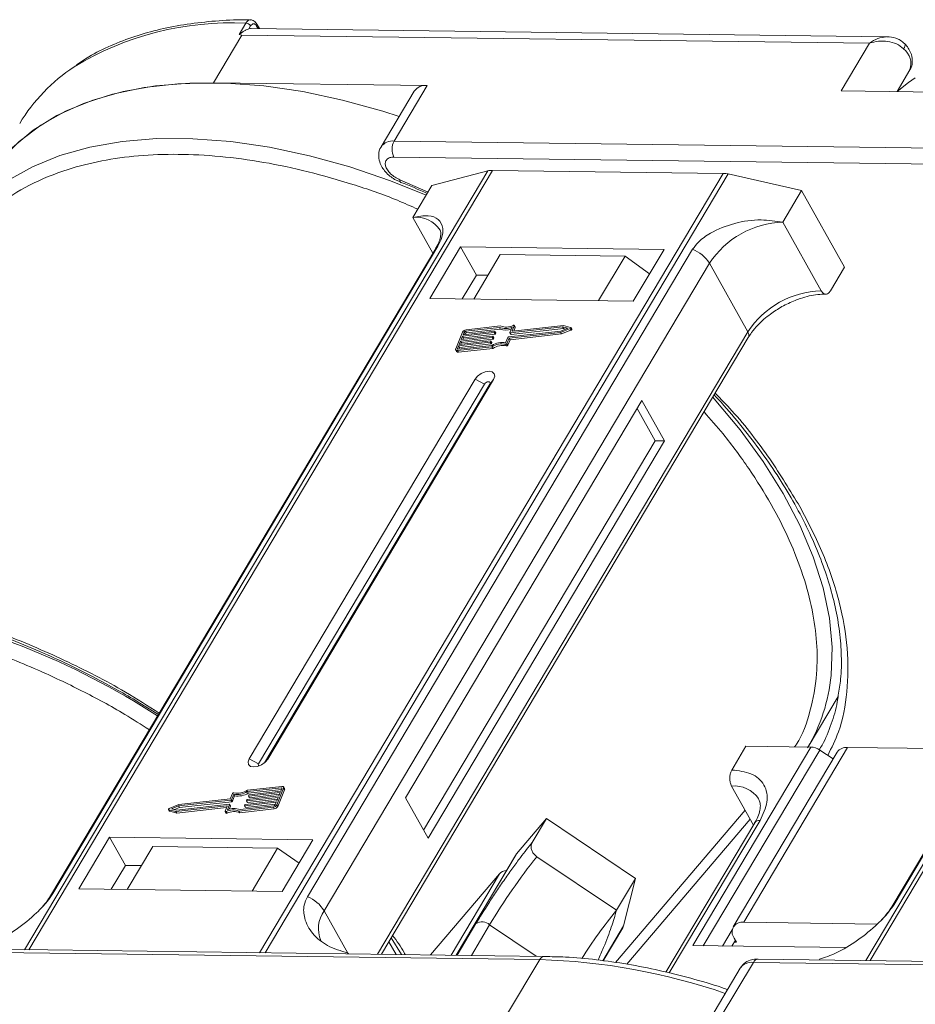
# Model space of a CAD drawing. Header units: millimetres. Extents: x -1190 to 891, y -97 to 1361.
# Tile 31 of 51: x 72 to 129, y 1212 to 1275. Entities that reach past the tile are written whole.
import ezdxf

# ---------------------------------------------------------------- set-up
doc = ezdxf.new("R2010")
doc.units = ezdxf.units.MM

msp = doc.modelspace()

# ---------------------------------------------------------------- linework, layer by layer
at = {"color": 7, "linetype": 'Continuous', "lineweight": 15}
for p, q in [((85.91, 1274.281), (86.34, 1275.003)), ((86.538, 1274.634), (86.649, 1274.82)), ((87.21, 1274.65), (87.046, 1274.942)), ((84.286, 1271.199), (86.095, 1274.241)), ((85.91, 1274.281), (86.095, 1274.241)), ((86.095, 1274.241), (126.141, 1273.725)), ((127.259, 1274.134), (86.69, 1274.656)), ((87.032, 1274.815), (87.124, 1274.651)), ((126.141, 1273.725), (124.332, 1270.683)), ((128.383, 1273.683), (128.373, 1273.694)), ((127.892, 1270.637), (128.716, 1272.022)), ((97.916, 1271.023), (84.286, 1271.199)), ((97.085, 1270.66), (94.974, 1267.111)), ((95.806, 1267.474), (97.916, 1271.023)), ((124.332, 1270.683), (137.962, 1270.508)), ((135.852, 1266.959), (95.806, 1267.474)), ((95.792, 1266.453), (135.838, 1265.937)), ((101.779, 1265.572), (72.222, 1215.878)), ((72.493, 1215.875), (102.072, 1265.605)), ((116.793, 1265.416), (87.215, 1215.685)), ((98.212, 1264.633), (101.779, 1265.572)), ((102.072, 1265.605), (116.793, 1265.416)), ((87.571, 1215.68), (117.128, 1265.375)), ((95.837, 1265.029), (96.214, 1264.866)), ((97.97, 1264.225), (96.172, 1265.012)), ((96.21, 1264.846), (96.206, 1264.848)), ((117.128, 1265.375), (121.806, 1264.329)), ((155.455, 1264.881), (125.899, 1215.187)), ((126.17, 1215.184), (155.748, 1264.914)), ((97.006, 1262.605), (98.212, 1264.633)), ((120.6, 1262.301), (121.806, 1264.329)), ((121.806, 1264.329), (124.546, 1259.44)), ((97.006, 1262.605), (98.281, 1260.33)), ((123.051, 1257.927), (120.6, 1262.301)), ((98.457, 1260.627), (73.881, 1219.305)), ((74.022, 1219.458), (98.599, 1260.78)), ((114.85, 1260.571), (90.273, 1219.249)), ((100.049, 1260.727), (98.089, 1257.431)), ((113.026, 1260.56), (100.049, 1260.727)), ((100.049, 1260.727), (101.059, 1258.925)), ((111.066, 1257.264), (113.026, 1260.56)), ((102.58, 1260.234), (100.891, 1257.395)), ((102.58, 1260.234), (110.543, 1260.132)), ((108.854, 1257.293), (110.543, 1260.132)), ((110.543, 1260.132), (112.102, 1259.006)), ((152.134, 1259.936), (127.557, 1218.614)), ((127.699, 1218.767), (152.276, 1260.089)), ((91.343, 1218.358), (115.92, 1259.679)), ((118.371, 1255.305), (115.92, 1259.679)), ((123.641, 1257.919), (124.546, 1259.44)), ((101.059, 1258.925), (100.154, 1257.405)), ((101.796, 1258.916), (101.059, 1258.925)), ((98.089, 1257.431), (111.066, 1257.264)), ((100.209, 1255.114), (102.219, 1255.341)), ((102.52, 1255.586), (100.355, 1255.341)), ((100.355, 1255.341), (100.413, 1255.238)), ((102.591, 1255.678), (100.392, 1255.429)), ((100.413, 1255.238), (102.578, 1255.483)), ((102.578, 1255.483), (102.52, 1255.586)), ((103.097, 1254.976), (106.438, 1255.354)), ((103.187, 1255.261), (103.328, 1255.602)), ((106.547, 1255.62), (103.206, 1255.242)), ((103.264, 1255.139), (106.604, 1255.517)), ((103.466, 1255.682), (103.335, 1255.362)), ((103.345, 1255.343), (103.335, 1255.362)), ((106.606, 1255.711), (103.353, 1255.343)), ((103.431, 1255.351), (103.524, 1255.579)), ((103.524, 1255.604), (103.466, 1255.706)), ((103.466, 1255.682), (103.524, 1255.579)), ((106.424, 1255.268), (107.03, 1255.509)), ((106.438, 1255.354), (106.884, 1255.531)), ((106.482, 1255.165), (107.088, 1255.406)), ((106.884, 1255.531), (106.547, 1255.62)), ((106.604, 1255.517), (106.547, 1255.62)), ((106.604, 1255.517), (106.75, 1255.478)), ((107.064, 1255.59), (106.606, 1255.711)), ((107.03, 1255.509), (107.088, 1255.406)), ((107.139, 1255.475), (107.081, 1255.578)), ((118.371, 1255.305), (94.749, 1215.588)), ((94.994, 1215.585), (118.402, 1254.943)), ((100.171, 1255.278), (99.735, 1254.217)), ((99.955, 1254.494), (101.965, 1254.722)), ((100.046, 1254.716), (99.955, 1254.494)), ((102.055, 1254.943), (100.046, 1254.716)), ((100.103, 1254.613), (100.046, 1254.716)), ((100.082, 1254.804), (102.092, 1255.031)), ((100.173, 1255.025), (100.082, 1254.804)), ((100.103, 1254.613), (102.113, 1254.84)), ((102.183, 1255.252), (100.173, 1255.025)), ((100.23, 1254.922), (100.173, 1255.025)), ((100.187, 1254.816), (100.23, 1254.922)), ((100.282, 1255.29), (100.209, 1255.114)), ((100.23, 1254.922), (102.24, 1255.149)), ((100.339, 1255.187), (100.282, 1255.29)), ((100.314, 1255.125), (100.339, 1255.187)), ((102.041, 1254.612), (101.983, 1254.715)), ((102.113, 1254.84), (102.055, 1254.943)), ((102.11, 1255.012), (102.092, 1254.968)), ((102.15, 1254.865), (102.092, 1254.968)), ((102.168, 1254.922), (102.11, 1255.025)), ((102.168, 1254.909), (102.11, 1255.012)), ((102.15, 1254.865), (102.168, 1254.909)), ((102.24, 1255.149), (102.183, 1255.252)), ((102.238, 1255.322), (102.219, 1255.278)), ((102.277, 1255.175), (102.219, 1255.278)), ((102.295, 1255.231), (102.238, 1255.334)), ((102.295, 1255.219), (102.238, 1255.322)), ((102.277, 1255.175), (102.295, 1255.219)), ((102.92, 1254.609), (103.06, 1254.951)), ((103.003, 1254.555), (103.144, 1254.897)), ((103.061, 1254.452), (103.202, 1254.794)), ((103.144, 1254.897), (106.424, 1255.268)), ((103.202, 1254.794), (103.144, 1254.897)), ((103.187, 1255.248), (103.245, 1255.145)), ((103.202, 1254.794), (106.482, 1255.165)), ((103.264, 1255.139), (103.206, 1255.242)), ((106.482, 1255.165), (106.424, 1255.268)), ((99.734, 1254.142), (99.792, 1254.039)), ((99.918, 1254.406), (99.846, 1254.229)), ((99.846, 1254.229), (99.867, 1254.191)), ((99.847, 1254.103), (102.046, 1254.351)), ((99.904, 1254), (99.847, 1254.103)), ((99.883, 1254.191), (102.047, 1254.436)), ((99.904, 1254), (102.103, 1254.249)), ((101.928, 1254.633), (99.918, 1254.406)), ((99.976, 1254.303), (99.918, 1254.406)), ((99.932, 1254.197), (99.976, 1254.303)), ((99.976, 1254.303), (101.986, 1254.53)), ((100.059, 1254.506), (100.103, 1254.613)), ((101.986, 1254.53), (101.928, 1254.633)), ((101.983, 1254.703), (101.965, 1254.659)), ((102.023, 1254.556), (101.965, 1254.659)), ((102.041, 1254.6), (101.983, 1254.703)), ((102.023, 1254.556), (102.041, 1254.6)), ((102.103, 1254.249), (102.046, 1254.351)), ((102.908, 1254.506), (102.965, 1254.403)), ((103.061, 1254.452), (103.003, 1254.555)), ((100.972, 1252.285), (86.558, 1228.049)), ((87.737, 1228.034), (102.152, 1252.27)), ((100.972, 1252.285), (101.567, 1251.971)), ((102.152, 1252.27), (101.903, 1251.967)), ((101.567, 1251.971), (87.152, 1227.735)), ((87.529, 1227.799), (101.903, 1251.967)), ((111.603, 1250.922), (96.525, 1225.571)), ((112.455, 1248.356), (111.302, 1250.415)), ((113.045, 1248.349), (111.603, 1250.922)), ((97.679, 1223.512), (112.455, 1248.356)), ((97.967, 1222.997), (113.045, 1248.349)), ((113.045, 1248.349), (112.455, 1248.356)), ((79.48, 1231.681), (80.762, 1230.875)), ((122.22, 1228.812), (124.13, 1232.023)), ((122.4, 1228.809), (114.862, 1216.134)), ((115.527, 1216.126), (122.957, 1228.618)), ((117.348, 1227.342), (118.253, 1228.863)), ((124.076, 1228.489), (117.442, 1217.334)), ((118.107, 1217.625), (124.741, 1228.779)), ((118.253, 1228.863), (122.4, 1228.809)), ((123.813, 1228.047), (122.957, 1228.618)), ((133.536, 1228.666), (124.741, 1228.779)), ((87.152, 1227.735), (86.558, 1228.049)), ((87.737, 1228.034), (87.584, 1227.847)), ((85.486, 1225.845), (85.346, 1225.503)), ((88.607, 1226.209), (86.442, 1225.964)), ((86.5, 1225.861), (86.442, 1225.964)), ((88.643, 1226.297), (86.444, 1226.049)), ((86.5, 1225.861), (88.615, 1226.1)), ((88.535, 1225.906), (86.525, 1225.678)), ((86.561, 1225.767), (88.571, 1225.994)), ((88.319, 1225.122), (88.755, 1226.183)), ((88.376, 1225.019), (88.813, 1226.08)), ((88.444, 1225.684), (88.535, 1225.906)), ((88.571, 1225.994), (88.644, 1226.171)), ((88.637, 1226.154), (88.607, 1226.209)), ((88.813, 1226.155), (88.755, 1226.258)), ((88.755, 1226.183), (88.813, 1226.08)), ((117.335, 1226.32), (118.729, 1223.832)), ((85.393, 1225.424), (82.052, 1225.046)), ((85.346, 1225.503), (82.066, 1225.132)), ((82.11, 1224.943), (85.45, 1225.321)), ((85.45, 1225.321), (85.393, 1225.424)), ((85.57, 1225.791), (85.429, 1225.449)), ((85.487, 1225.346), (85.429, 1225.449)), ((85.487, 1225.346), (85.628, 1225.688)), ((85.628, 1225.688), (85.57, 1225.791)), ((88.281, 1225.286), (86.271, 1225.059)), ((86.307, 1225.148), (88.317, 1225.375)), ((86.379, 1225.388), (86.397, 1225.432)), ((86.379, 1225.375), (86.437, 1225.272)), ((88.408, 1225.596), (86.398, 1225.369)), ((86.456, 1225.266), (86.398, 1225.369)), ((86.434, 1225.457), (88.444, 1225.684)), ((86.456, 1225.266), (88.361, 1225.481)), ((86.506, 1225.685), (86.564, 1225.582)), ((86.507, 1225.697), (86.525, 1225.741)), ((86.583, 1225.575), (86.525, 1225.678)), ((86.583, 1225.575), (88.488, 1225.791)), ((88.208, 1225.11), (88.281, 1225.286)), ((88.317, 1225.375), (88.408, 1225.596)), ((96.525, 1225.571), (97.967, 1222.997)), ((81.409, 1224.822), (81.466, 1224.719)), ((81.426, 1224.81), (81.884, 1224.689)), ((81.484, 1224.707), (81.426, 1224.81)), ((82.066, 1225.132), (81.459, 1224.891)), ((81.484, 1224.707), (81.942, 1224.587)), ((82.052, 1225.046), (81.606, 1224.869)), ((81.606, 1224.869), (81.943, 1224.78)), ((81.797, 1224.819), (82.11, 1224.943)), ((81.884, 1224.689), (85.136, 1225.057)), ((81.942, 1224.587), (81.884, 1224.689)), ((81.942, 1224.587), (85.117, 1224.946)), ((81.943, 1224.78), (85.284, 1225.158)), ((82.11, 1224.943), (82.052, 1225.046)), ((85.023, 1224.718), (85.155, 1225.038)), ((85.023, 1224.693), (85.081, 1224.591)), ((85.144, 1224.584), (85.086, 1224.687)), ((85.152, 1225.03), (85.136, 1225.057)), ((85.302, 1225.139), (85.162, 1224.797)), ((85.277, 1224.835), (85.36, 1225.036)), ((85.36, 1225.049), (85.302, 1225.152)), ((85.302, 1225.139), (85.36, 1225.036)), ((85.899, 1224.722), (88.098, 1224.971)), ((85.899, 1224.722), (85.957, 1224.619)), ((85.957, 1224.619), (88.156, 1224.868)), ((85.97, 1224.814), (88.134, 1225.059)), ((86.252, 1225.078), (86.27, 1225.122)), ((86.252, 1225.066), (86.31, 1224.963)), ((86.328, 1224.956), (86.271, 1225.059)), ((86.328, 1224.956), (88.233, 1225.172)), ((88.098, 1224.971), (88.156, 1224.868)), ((88.376, 1225.019), (88.319, 1225.122)), ((118.196, 1224.783), (109.929, 1215.06)), ((103.604, 1221.984), (105.522, 1224.24)), ((104.617, 1222.719), (105.522, 1224.24)), ((105.522, 1224.24), (111.195, 1220.416)), ((110.659, 1214.956), (118.521, 1224.202)), ((118.817, 1223.98), (113.147, 1214.446)), ((113.361, 1214.393), (119.15, 1224.126)), ((77.644, 1223.055), (75.684, 1219.76)), ((90.62, 1222.888), (77.644, 1223.055)), ((78.653, 1221.254), (77.644, 1223.055)), ((88.66, 1219.593), (90.62, 1222.888)), ((80.409, 1222.458), (78.78, 1219.72)), ((88.372, 1222.355), (80.409, 1222.458)), ((86.743, 1219.617), (88.372, 1222.355)), ((88.372, 1222.355), (89.74, 1221.408)), ((103.58, 1221.951), (99.757, 1215.524)), ((99.761, 1215.524), (103.604, 1221.984)), ((103.604, 1221.984), (103.58, 1221.951)), ((109.989, 1218.388), (104.913, 1221.809)), ((78.653, 1221.254), (77.748, 1219.733)), ((79.685, 1221.241), (78.653, 1221.254)), ((102.521, 1220.711), (98.128, 1215.545)), ((102.521, 1220.711), (99.438, 1215.528)), ((109.989, 1218.388), (111.195, 1220.416)), ((111.195, 1220.416), (110.44, 1217.398)), ((75.684, 1219.76), (88.66, 1219.593)), ((91.343, 1218.358), (92.857, 1215.656)), ((101.027, 1217.545), (99.825, 1215.523)), ((100.736, 1215.511), (101.897, 1217.463)), ((104.873, 1215.458), (101.897, 1217.463)), ((110.44, 1217.398), (109.119, 1215.176)), ((109.141, 1215.173), (110.386, 1217.265)), ((117.376, 1217.146), (116.76, 1216.11)), ((126.634, 1217.515), (118.107, 1217.625)), ((95.621, 1216.64), (96.266, 1215.569)), ((117.576, 1216.482), (117.35, 1216.102)), ((117.504, 1216.611), (117.648, 1216.354)), ((65.047, 1215.759), (105.093, 1215.243)), ((105.391, 1215.451), (65.345, 1215.967)), ((95.939, 1215.573), (95.466, 1216.38)), ((114.862, 1216.134), (124.575, 1216.009)), ((117.648, 1216.354), (117.501, 1216.356)), ((92.857, 1215.656), (92.831, 1215.613)), ((92.857, 1215.656), (92.882, 1215.612)), ((105.093, 1215.243), (102.982, 1211.694)), ((159.067, 1214.76), (119.021, 1215.276)), ((122.914, 1215.226), (122.94, 1215.269)), ((117.892, 1214.705), (116.002, 1211.527)), ((116.613, 1211.519), (118.724, 1215.068)), ((118.724, 1215.068), (158.77, 1214.552))]:
    msp.add_line(p, q, dxfattribs=at)
at = {"color": 7, "linetype": 'Continuous', "lineweight": 15, "flags": 128}
for points in [[(86.69, 1274.656), (86.638, 1274.654), (86.538, 1274.634)], [(128.314, 1273.357), (128.364, 1273.452), (128.394, 1273.538), (128.404, 1273.611), (128.392, 1273.667), (128.383, 1273.683)], [(84.286, 1271.199), (82.01, 1271.137), (79.855, 1270.894), (77.838, 1270.471), (75.975, 1269.872), (74.281, 1269.101), (72.77, 1268.164), (71.454, 1267.07), (70.696, 1266.264)], [(96.124, 1269.044), (95.09, 1269.376), (92.514, 1270.091), (89.973, 1270.632), (87.489, 1270.995), (85.081, 1271.178), (82.769, 1271.179), (80.571, 1270.997), (78.505, 1270.635), (76.588, 1270.095), (74.836, 1269.381), (73.261, 1268.5), (71.877, 1267.458), (70.696, 1266.264)], [(129.058, 1271.518), (128.626, 1271.216), (127.891, 1270.635)], [(97.855, 1264.032), (95.571, 1264.945), (92.979, 1265.827), (90.403, 1266.542), (87.862, 1267.083), (85.378, 1267.446), (82.97, 1267.629), (80.658, 1267.63), (78.46, 1267.448), (76.395, 1267.086), (74.478, 1266.546), (72.725, 1265.832), (71.15, 1264.951), (69.766, 1263.909), (68.585, 1262.715)], [(96.206, 1264.848), (96.204, 1264.849), (96.182, 1264.879), (96.171, 1264.934), (96.172, 1265.012)], [(98.457, 1260.627), (98.516, 1260.706), (98.599, 1260.78)], [(102.219, 1255.341), (102.224, 1255.341), (102.229, 1255.34), (102.233, 1255.339), (102.236, 1255.337), (102.238, 1255.334), (102.239, 1255.33), (102.239, 1255.326), (102.238, 1255.322)], [(103.335, 1255.362), (103.333, 1255.357), (103.333, 1255.353), (103.334, 1255.35), (103.336, 1255.347), (103.34, 1255.345), (103.343, 1255.343), (103.348, 1255.342), (103.353, 1255.343)], [(103.403, 1255.713), (103.418, 1255.718), (103.432, 1255.72), (103.445, 1255.719), (103.456, 1255.716), (103.464, 1255.71), (103.468, 1255.702), (103.469, 1255.692), (103.466, 1255.682)], [(107.064, 1255.59), (107.075, 1255.585), (107.082, 1255.577), (107.084, 1255.566), (107.081, 1255.553), (107.073, 1255.54), (107.062, 1255.528), (107.047, 1255.517), (107.03, 1255.509)], [(107.088, 1255.406), (107.105, 1255.414), (107.119, 1255.425), (107.131, 1255.437), (107.139, 1255.45), (107.141, 1255.463), (107.139, 1255.474), (107.139, 1255.475)], [(101.965, 1254.722), (101.97, 1254.722), (101.974, 1254.721), (101.978, 1254.72), (101.982, 1254.718), (101.984, 1254.715), (101.985, 1254.711), (101.984, 1254.707), (101.983, 1254.703)], [(102.092, 1255.031), (102.097, 1255.032), (102.102, 1255.031), (102.106, 1255.029), (102.109, 1255.027), (102.111, 1255.024), (102.112, 1255.021), (102.112, 1255.017), (102.11, 1255.012)], [(103.206, 1255.242), (103.201, 1255.241), (103.196, 1255.242), (103.192, 1255.244), (103.189, 1255.246), (103.187, 1255.249), (103.186, 1255.252), (103.186, 1255.256), (103.187, 1255.261)], [(99.847, 1254.103), (99.815, 1254.102), (99.787, 1254.106), (99.763, 1254.115), (99.745, 1254.128), (99.732, 1254.146), (99.726, 1254.167), (99.727, 1254.191), (99.735, 1254.217)], [(99.846, 1254.229), (99.843, 1254.221), (99.843, 1254.213), (99.845, 1254.206), (99.849, 1254.2), (99.855, 1254.195), (99.863, 1254.192), (99.872, 1254.191), (99.883, 1254.191)], [(102.152, 1252.27), (102.222, 1252.465), (102.192, 1252.631), (102.066, 1252.743), (101.864, 1252.785), (101.615, 1252.749), (101.358, 1252.642), (101.133, 1252.479), (100.972, 1252.285)], [(101.903, 1251.967), (101.923, 1252.022), (101.915, 1252.07), (101.879, 1252.102), (101.821, 1252.113), (101.75, 1252.103), (101.677, 1252.073), (101.613, 1252.026), (101.567, 1251.971)], [(123.681, 1233.376), (123.682, 1233.382), (123.745, 1235.171), (123.576, 1237.04), (123.176, 1238.972), (122.548, 1240.953), (121.697, 1242.967), (120.63, 1244.997), (119.355, 1247.027), (117.883, 1249.041), (116.226, 1251.023), (116.133, 1251.127)], [(86.558, 1228.049), (86.487, 1227.855), (86.517, 1227.689), (86.643, 1227.576), (86.846, 1227.535), (87.095, 1227.571), (87.351, 1227.678), (87.577, 1227.841), (87.737, 1228.034)], [(87.152, 1227.735), (87.132, 1227.68), (87.141, 1227.632), (87.177, 1227.6), (87.181, 1227.599)], [(88.644, 1226.171), (88.647, 1226.179), (88.647, 1226.187), (88.645, 1226.194), (88.641, 1226.2), (88.635, 1226.205), (88.627, 1226.208), (88.617, 1226.209), (88.607, 1226.209)], [(88.643, 1226.297), (88.675, 1226.298), (88.703, 1226.294), (88.726, 1226.285), (88.745, 1226.272), (88.757, 1226.254), (88.763, 1226.233), (88.762, 1226.209), (88.755, 1226.183)], [(86.398, 1225.369), (86.393, 1225.368), (86.388, 1225.369), (86.384, 1225.371), (86.381, 1225.373), (86.379, 1225.376), (86.378, 1225.379), (86.378, 1225.383), (86.379, 1225.388)], [(86.525, 1225.678), (86.52, 1225.678), (86.515, 1225.679), (86.511, 1225.68), (86.508, 1225.682), (86.506, 1225.685), (86.505, 1225.689), (86.505, 1225.693), (86.507, 1225.697)], [(81.426, 1224.81), (81.415, 1224.815), (81.408, 1224.823), (81.406, 1224.834), (81.409, 1224.847), (81.416, 1224.86), (81.428, 1224.872), (81.443, 1224.883), (81.459, 1224.891)], [(81.466, 1224.719), (81.472, 1224.712), (81.484, 1224.707)], [(85.086, 1224.687), (85.072, 1224.682), (85.058, 1224.68), (85.045, 1224.681), (85.034, 1224.684), (85.026, 1224.69), (85.022, 1224.698), (85.021, 1224.707), (85.023, 1224.718)], [(85.081, 1224.591), (85.084, 1224.587), (85.092, 1224.581), (85.102, 1224.578), (85.115, 1224.577), (85.129, 1224.579), (85.144, 1224.584)], [(85.155, 1225.038), (85.156, 1225.043), (85.156, 1225.047), (85.155, 1225.05), (85.153, 1225.053), (85.15, 1225.055), (85.146, 1225.057), (85.142, 1225.057), (85.136, 1225.057)], [(85.284, 1225.158), (85.289, 1225.158), (85.293, 1225.158), (85.297, 1225.156), (85.301, 1225.154), (85.303, 1225.151), (85.304, 1225.148), (85.303, 1225.144), (85.302, 1225.139)], [(86.271, 1225.059), (86.265, 1225.059), (86.261, 1225.06), (86.257, 1225.061), (86.254, 1225.063), (86.252, 1225.066), (86.251, 1225.07), (86.251, 1225.074), (86.252, 1225.078)], [(73.879, 1219.302), (73.939, 1219.384), (74.022, 1219.458)], [(127.555, 1218.611), (127.616, 1218.693), (127.699, 1218.767)], [(105.391, 1215.451), (105.391, 1215.451), (105.399, 1215.451)]]:
    msp.add_lwpolyline(points, dxfattribs=at)
at = {"color": 7, "linetype": 'Continuous', "lineweight": 15}
for centre, radius, start, end in [((85.438, 1255.651), 19.373, 87.33311, 121.27285), ((86.319, 1274.616), 0.388, 31.84251, 86.94255), ((86.937, 1274.89), 0.121, 321.99637, 25.22908), ((127.569, 1272.404), 1.209, 341.59357, 51.97131), ((81.614, 1262.738), 11.338, 123.34499, 148.83136), ((97.798, 1270.162), 0.869, 82.14794, 145.0614), ((95.687, 1266.612), 0.87, 82.15926, 144.95097), ((96.785, 1266.951), 1.11, 151.86538, 206.65442), ((102.047, 1264.507), 1.098, 88.72031, 104.14409), ((116.762, 1263.778), 1.638, 77.08998, 88.8989), ((97.213, 1260.799), 1.817, 33.1952, 96.53301), ((120.79, 1256.474), 5.83, 91.86957, 146.65022), ((114.041, 1258.511), 2.213, 31.86898, 68.55124), ((123.241, 1252.1), 5.83, 91.86957, 146.65022), ((100.425, 1255.145), 0.287, 96.59253, 152.29321), ((100.366, 1255.246), 0.0955, 96.59253, 152.29321), ((102.904, 1256.554), 1.042, 248.35959, 294.01857), ((102.951, 1256.401), 0.991, 247.84687, 288.77105), ((102.961, 1256.546), 0.943, 246.89164, 297.97103), ((103.499, 1255.591), 0.0276, 333.09852, 26.5741), ((100.424, 1255.143), 0.0955, 96.59253, 152.29321), ((102.05, 1254.99), 0.0478, 276.59253, 332.29321), ((102.108, 1254.887), 0.0478, 276.59253, 332.29321), ((102.156, 1254.916), 0.0138, 333.02121, 26.65141), ((102.177, 1255.3), 0.0478, 276.59253, 332.29321), ((102.235, 1255.197), 0.0478, 276.59253, 332.29321), ((102.283, 1255.225), 0.0138, 333.02121, 26.65141), ((103.103, 1254.929), 0.0478, 96.59253, 152.29321), ((103.26, 1255.157), 0.0183, 217.91724, 283.38081), ((118.093, 1255.098), 0.346, 333.31625, 36.51573), ((101.923, 1254.681), 0.0478, 276.59253, 332.29321), ((101.98, 1254.578), 0.0478, 276.59253, 332.29321), ((102.029, 1254.606), 0.0138, 333.02121, 26.65141), ((102.668, 1253.365), 1.167, 78.13867, 122.23452), ((102.737, 1253.247), 1.375, 82.36132, 120.10827), ((102.725, 1253.262), 1.167, 78.13867, 122.23452), ((102.922, 1254.595), 0.0903, 260.49805, 333.59787), ((102.98, 1254.492), 0.0903, 260.49805, 333.59787), ((99.879, 1254.107), 0.11, 217.91724, 283.38081), ((53.507, 1188.576), 50.225, 57.20087, 79.17034), ((112.508, 1234.438), 11.224, 329.56674, 354.56923), ((122.345, 1227.741), 1.07, 55.09609, 87.03844), ((124.661, 1228.057), 0.727, 83.64232, 143.56702), ((85.567, 1225.805), 0.0903, 80.49805, 153.59787), ((85.753, 1227.153), 1.375, 262.36132, 300.10827), ((85.822, 1227.035), 1.167, 258.13867, 302.23452), ((85.81, 1227.05), 1.375, 262.36132, 300.10827), ((88.739, 1226.118), 0.0826, 333.02121, 26.65141), ((117.497, 1224.417), 1.91, 35.13686, 94.86934), ((85.387, 1225.471), 0.0478, 276.59253, 332.29321), ((85.445, 1225.368), 0.0478, 276.59253, 332.29321), ((86.44, 1225.41), 0.0478, 96.59253, 152.29321), ((86.451, 1225.284), 0.0183, 217.91724, 283.38081), ((86.567, 1225.719), 0.0478, 96.59253, 152.29321), ((86.579, 1225.593), 0.0183, 217.91724, 283.38081), ((85.529, 1223.854), 0.943, 66.89164, 117.97103), ((85.586, 1223.751), 0.943, 66.89164, 117.97103), ((85.586, 1223.846), 1.042, 68.35959, 114.01857), ((85.348, 1225.043), 0.0138, 333.02121, 26.65141), ((86.313, 1225.1), 0.0478, 96.59253, 152.29321), ((86.324, 1224.974), 0.0183, 217.91724, 283.38081), ((88.065, 1225.255), 0.287, 276.59253, 332.29321), ((88.123, 1225.154), 0.0955, 276.59253, 332.29321), ((88.123, 1225.152), 0.287, 276.59253, 332.29321), ((119.11, 1223.764), 0.363, 83.64232, 143.56702), ((134.332, 1198.18), 37.734, 141.22878, 149.26707), ((103.027, 1220.231), 0.697, 94.67216, 136.51575), ((89.464, 1217.189), 2.213, 31.86898, 68.55124), ((92.881, 1217.226), 1.909, 143.64522, 203.44279), ((136.461, 1196.942), 34.069, 140.9873, 147.36701), ((101.409, 1216.937), 0.718, 47.1735, 122.09511), ((109.961, 1217.516), 0.494, 329.34023, 346.11124), ((117.998, 1217.004), 0.631, 80.05661, 218.47393), ((105.422, 1215.089), 0.363, 94.95278, 154.87747), ((103.97, 1175.484), 39.775, 70.98296, 88.38241), ((119.053, 1214.914), 0.363, 94.95278, 154.87747), ((118.605, 1214.207), 0.869, 82.14794, 145.0614)]:
    msp.add_arc(centre, radius, start, end, dxfattribs=at)
for points, knots in [([(86.641, 1275.201), (86.516, 1275.205), (85.745, 1275.228), (84.389, 1275.15), (82.586, 1274.958), (80.87, 1274.628), (79.242, 1274.174), (77.718, 1273.585), (76.473, 1272.978), (75.794, 1272.517), (75.537, 1272.343)], [0, 0, 0, 0, 0.028003, 0.172997, 0.318679, 0.465032, 0.612121, 0.760093, 0.909192, 1, 1, 1, 1]), ([(86.34, 1275.003), (86.374, 1275.051), (86.449, 1275.155), (86.56, 1275.212), (86.626, 1275.208), (86.641, 1275.207)], [0, 0, 0, 0, 0.40041, 0.863065, 1, 1, 1, 1]), ([(87.046, 1274.942), (87.022, 1274.98), (86.971, 1275.058), (86.87, 1275.143), (86.756, 1275.2), (86.676, 1275.207), (86.636, 1275.211)], [0, 0, 0, 0, 0.2410888, 0.4906922, 0.7449678, 1, 1, 1, 1]), ([(86.649, 1274.82), (86.677, 1274.858), (86.734, 1274.934), (86.842, 1274.967), (86.95, 1274.932), (87.005, 1274.854), (87.032, 1274.815)], [0, 0, 0, 0, 0.25078, 0.500121, 0.749952, 1, 1, 1, 1]), ([(86.538, 1274.634), (86.483, 1274.615), (86.383, 1274.579), (86.206, 1274.486), (86.082, 1274.403), (86.004, 1274.344), (85.975, 1274.322), (85.955, 1274.307), (85.942, 1274.297), (85.932, 1274.29), (85.924, 1274.285), (85.918, 1274.282), (85.914, 1274.281), (85.911, 1274.281), (85.91, 1274.281), (85.91, 1274.281)], [0, 0, 0, 0, 0.2957548, 0.5469045, 0.8048987, 0.8684268, 0.9109808, 0.9394832, 0.9586658, 0.9717155, 0.9838198, 0.9901897, 0.9948648, 0.9986566, 1, 1, 1, 1]), ([(126.141, 1273.725), (126.313, 1273.839), (126.656, 1274.065), (127.03, 1274.111), (127.217, 1274.134)], [0, 0, 0, 0, 0.502449, 1, 1, 1, 1]), ([(128.314, 1273.357), (128.168, 1273.475), (127.876, 1273.71), (127.297, 1273.855), (126.701, 1273.87), (126.328, 1273.774), (126.141, 1273.725)], [0, 0, 0, 0, 0.249813, 0.499365, 0.748692, 1, 1, 1, 1]), ([(128.383, 1273.683), (128.293, 1273.764), (128.122, 1273.919), (127.736, 1274.091), (127.443, 1274.118), (127.259, 1274.134)], [0, 0, 0, 0, 0.289669, 0.551579, 1, 1, 1, 1]), ([(128.704, 1272.021), (128.716, 1272.034), (128.83, 1272.166), (128.891, 1272.523), (128.843, 1272.963), (128.665, 1273.328), (128.507, 1273.56), (128.395, 1273.664), (128.368, 1273.689)], [0, 0, 0, 0, 0.029222, 0.287152, 0.556623, 0.766593, 0.943898, 1, 1, 1, 1]), ([(94.981, 1267.107), (94.971, 1267.095), (94.859, 1266.966), (94.799, 1266.61), (94.849, 1266.171), (95.022, 1265.803), (95.246, 1265.501), (95.514, 1265.239), (95.734, 1265.096), (95.837, 1265.029)], [0, 0, 0, 0, 0.019311, 0.213059, 0.415477, 0.573199, 0.706385, 0.861888, 1, 1, 1, 1]), ([(68.88, 1261.805), (69.394, 1262.341), (70.437, 1263.43), (72.505, 1264.722), (74.766, 1265.654), (77.124, 1266.249), (79.476, 1266.572), (82.001, 1266.669), (84.678, 1266.529), (87.46, 1266.156), (90.299, 1265.559), (93.159, 1264.733), (95.506, 1263.937), (96.883, 1263.321), (97.316, 1263.126)], [0, 0, 0, 0, 0.0983092, 0.199667, 0.3038777, 0.3853383, 0.4668088, 0.5500028, 0.6332068, 0.7164008, 0.7996048, 0.8810654, 0.962536, 1, 1, 1, 1]), ([(96.172, 1265.012), (96.068, 1265.059), (95.853, 1265.158), (95.569, 1265.382), (95.358, 1265.635), (95.243, 1265.889), (95.23, 1266.121), (95.325, 1266.309), (95.517, 1266.433), (95.702, 1266.446), (95.792, 1266.453)], [0, 0, 0, 0, 0.121551, 0.25, 0.378449, 0.5, 0.621551, 0.75, 0.878449, 1, 1, 1, 1]), ([(96.21, 1264.845), (96.215, 1264.844), (96.786, 1264.634), (97.354, 1264.384), (97.916, 1264.135)], [0, 0, 0, 0, 0.008893, 1, 1, 1, 1]), ([(98.599, 1260.78), (98.685, 1260.947), (98.905, 1261.376), (98.949, 1261.996), (98.68, 1262.522), (98.023, 1262.788), (97.347, 1262.666), (97.006, 1262.605)], [0, 0, 0, 0, 0.111335, 0.286497, 0.521289, 0.758582, 1, 1, 1, 1]), ([(120.6, 1262.301), (120.147, 1262.37), (119.163, 1262.519), (117.522, 1262.284), (116.151, 1261.739), (115.252, 1261.119), (114.967, 1260.729), (114.85, 1260.571)], [0, 0, 0, 0, 0.222481, 0.483081, 0.73977, 0.893878, 1, 1, 1, 1]), ([(98.732, 1261.797), (98.732, 1261.796), (98.763, 1261.758), (98.777, 1261.689), (98.787, 1261.445), (98.695, 1261.107), (98.581, 1260.817), (98.465, 1260.645), (98.452, 1260.626)], [0, 0, 0, 0, 0.005744, 0.306611, 0.531667, 0.753453, 0.971797, 1, 1, 1, 1]), ([(123.641, 1257.919), (123.604, 1257.868), (123.53, 1257.765), (123.39, 1257.702), (123.248, 1257.718), (123.131, 1257.802), (123.074, 1257.891), (123.051, 1257.927)], [0, 0, 0, 0, 0.214694, 0.429388, 0.644082, 0.858775, 1, 1, 1, 1]), ([(120.547, 1256.909), (120.827, 1257.052), (121.219, 1257.254), (121.809, 1257.465), (122.296, 1257.601), (122.845, 1257.698), (123.176, 1257.707), (123.343, 1257.711)], [0, 0, 0, 0, 0.294099, 0.412703, 0.605791, 0.800293, 1, 1, 1, 1]), ([(118.413, 1254.944), (118.475, 1255.048), (118.634, 1255.315), (118.979, 1255.712), (119.392, 1256.106), (119.89, 1256.51), (120.296, 1256.756), (120.547, 1256.909)], [0, 0, 0, 0, 0.149323, 0.380846, 0.555425, 0.724977, 1, 1, 1, 1]), ([(116.224, 1251.28), (116.373, 1251.123), (117.008, 1250.448), (118.027, 1249.221), (119.27, 1247.604), (120.391, 1245.959), (121.388, 1244.302), (122.25, 1242.641), (122.972, 1240.989), (123.548, 1239.352), (123.975, 1237.741), (124.249, 1236.16), (124.361, 1234.62), (124.336, 1233.263), (124.2, 1232.456), (124.144, 1232.12)], [0, 0, 0, 0, 0.024561, 0.104913, 0.186075, 0.267836, 0.35005, 0.43263, 0.515544, 0.598811, 0.68251, 0.766798, 0.85192, 0.938225, 1, 1, 1, 1]), ([(121.694, 1244.148), (121.077, 1245.162), (119.827, 1247.219), (117.963, 1249.658), (116.65, 1251.018), (116.29, 1251.392)], [0, 0, 0, 0, 0.414046, 0.839231, 1, 1, 1, 1]), ([(115.576, 1250.191), (115.988, 1249.723), (117.036, 1248.536), (118.477, 1246.558), (119.904, 1244.291), (121.06, 1242.008), (121.938, 1239.752), (122.519, 1237.561), (122.806, 1235.459), (122.809, 1233.274), (122.387, 1231.099), (121.869, 1229.555), (121.4, 1228.88), (121.36, 1228.823)], [0, 0, 0, 0, 0.062548, 0.158967, 0.257425, 0.355896, 0.454354, 0.552825, 0.649232, 0.745651, 0.868972, 0.988932, 1, 1, 1, 1]), ([(123.472, 1228.274), (123.718, 1228.767), (124.339, 1230.012), (124.764, 1232.311), (124.797, 1235.085), (124.277, 1238.033), (123.287, 1241.07), (122.223, 1243.125), (121.694, 1244.148)], [0, 0, 0, 0, 0.1158779, 0.29247, 0.4705948, 0.6487058, 0.8253049, 1, 1, 1, 1]), ([(63.05, 1238.085), (63.618, 1237.974), (64.918, 1237.718), (66.982, 1237.168), (69.203, 1236.472), (71.366, 1235.678), (73.377, 1234.84), (75.111, 1234.037), (76.675, 1233.252), (78.09, 1232.493), (79.039, 1231.939), (79.48, 1231.681)], [0, 0, 0, 0, 0.104923, 0.240306, 0.374217, 0.505211, 0.629299, 0.73716, 0.820578, 0.916513, 1, 1, 1, 1]), ([(80.819, 1230.971), (80.103, 1231.428), (78.153, 1232.671), (74.76, 1234.399), (70.727, 1236.118), (66.802, 1237.439), (64.297, 1237.977), (63.135, 1238.227)], [0, 0, 0, 0, 0.128483, 0.349881, 0.575321, 0.802838, 1, 1, 1, 1]), ([(62.502, 1236.949), (63.622, 1236.73), (65.896, 1236.286), (69.446, 1235.194), (72.799, 1233.886), (75.873, 1232.423), (78.264, 1231.138), (79.665, 1230.241), (80.186, 1229.907)], [0, 0, 0, 0, 0.1908867, 0.387693, 0.5900385, 0.7482105, 0.9064016, 1, 1, 1, 1]), ([(124.144, 1232.12), (124.124, 1231.975), (124.039, 1231.331), (123.698, 1230.264), (123.31, 1229.24), (122.985, 1228.726), (122.92, 1228.623)], [0, 0, 0, 0, 0.112571, 0.500329, 0.900149, 1, 1, 1, 1]), ([(117.348, 1227.342), (117.317, 1227.279), (117.256, 1227.154), (117.215, 1226.913), (117.22, 1226.668), (117.265, 1226.462), (117.315, 1226.36), (117.335, 1226.32)], [0, 0, 0, 0, 0.214694, 0.429388, 0.644082, 0.858775, 1, 1, 1, 1]), ([(119.15, 1224.126), (119.338, 1224.525), (119.627, 1225.139), (119.606, 1225.883), (119.432, 1226.396), (119.085, 1226.813), (118.461, 1227.219), (117.787, 1227.293), (117.348, 1227.342)], [0, 0, 0, 0, 0.239457, 0.368361, 0.5, 0.631639, 0.760543, 1, 1, 1, 1]), ([(119.046, 1225.505), (119.083, 1225.441), (119.165, 1225.298), (119.184, 1224.985), (119.103, 1224.58), (118.973, 1224.233), (118.838, 1224.027), (118.807, 1223.979)], [0, 0, 0, 0, 0.209538, 0.461851, 0.698708, 0.93023, 1, 1, 1, 1]), ([(104.617, 1222.719), (104.377, 1222.424), (104.009, 1221.971), (103.377, 1221.109), (102.86, 1220.379), (102.338, 1219.613), (101.687, 1218.625), (101.287, 1217.971), (101.027, 1217.545)], [0, 0, 0, 0, 0.239457, 0.368361, 0.5, 0.631639, 0.760543, 1, 1, 1, 1]), ([(104.913, 1221.809), (104.849, 1221.86), (104.721, 1221.962), (104.594, 1222.17), (104.536, 1222.39), (104.549, 1222.581), (104.598, 1222.68), (104.617, 1222.719)], [0, 0, 0, 0, 0.214694, 0.429388, 0.644082, 0.858775, 1, 1, 1, 1]), ([(69.263, 1215.96), (69.612, 1216.076), (70.371, 1216.329), (71.697, 1217.125), (72.849, 1218.063), (73.636, 1218.881), (73.911, 1219.291), (74.022, 1219.458)], [0, 0, 0, 0, 0.222481, 0.483081, 0.73977, 0.893878, 1, 1, 1, 1]), ([(73.875, 1219.304), (73.796, 1219.176), (73.627, 1218.902), (73.361, 1218.616), (73.22, 1218.464)], [0, 0, 0, 0, 0.467677, 1, 1, 1, 1]), ([(90.273, 1219.249), (90.193, 1219.073), (89.986, 1218.62), (90.062, 1217.785), (90.546, 1216.876), (91.504, 1216.072), (92.404, 1215.795), (92.857, 1215.656)], [0, 0, 0, 0, 0.111335, 0.286497, 0.521289, 0.758582, 1, 1, 1, 1]), ([(108.815, 1215.219), (108.935, 1215.488), (109.268, 1216.229), (109.699, 1217.375), (109.892, 1218.048), (109.989, 1218.388)], [0, 0, 0, 0, 0.2196829, 0.60648, 1, 1, 1, 1]), ([(122.94, 1215.269), (123.289, 1215.385), (124.048, 1215.638), (125.374, 1216.435), (126.526, 1217.372), (127.313, 1218.19), (127.587, 1218.6), (127.699, 1218.767)], [0, 0, 0, 0, 0.222481, 0.483081, 0.73977, 0.893878, 1, 1, 1, 1]), ([(127.551, 1218.613), (127.472, 1218.485), (127.304, 1218.212), (127.038, 1217.925), (126.897, 1217.773)], [0, 0, 0, 0, 0.4676766, 1, 1, 1, 1]), ([(96.51, 1215.565), (96.486, 1215.613), (96.275, 1216.021), (95.975, 1216.429), (95.71, 1216.789)], [0, 0, 0, 0, 0.115548, 1, 1, 1, 1]), ([(117.077, 1213.335), (116.958, 1213.377), (116.174, 1213.651), (114.717, 1214.067), (112.708, 1214.574), (110.694, 1214.97), (108.695, 1215.253), (106.92, 1215.417), (105.842, 1215.432), (105.398, 1215.438)], [0, 0, 0, 0, 0.029689, 0.194293, 0.362198, 0.532551, 0.704743, 0.878345, 1, 1, 1, 1]), ([(119.023, 1215.266), (118.981, 1215.269), (118.804, 1215.283), (118.5, 1215.209), (118.137, 1215.033), (117.982, 1214.816), (117.91, 1214.713)], [0, 0, 0, 0, 0.09315, 0.394213, 0.715265, 1, 1, 1, 1])]:
    msp.add_open_spline(points, degree=3, knots=knots, dxfattribs=at)

doc.saveas('drawing.dxf')
